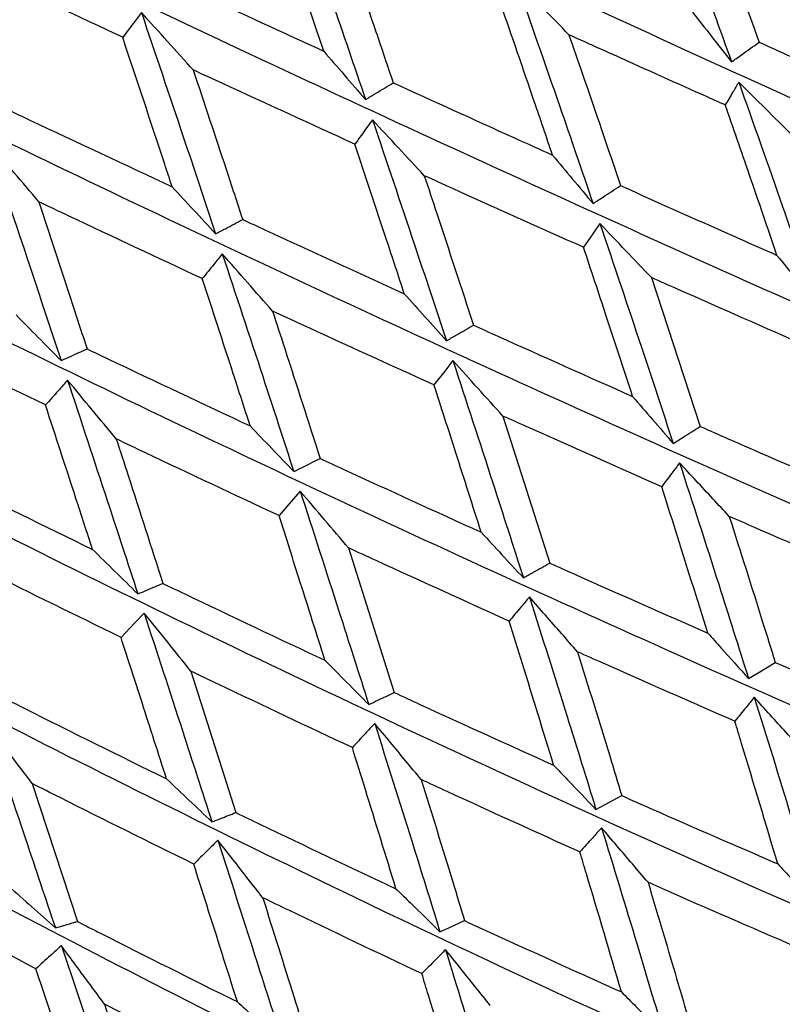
# Model space of a CAD drawing. Header units: millimetres. Extents: x 73 to 180, y 34 to 171.
# Tile 11 of 59: x 102.56 to 104.54, y 43.04 to 45.59. Entities that reach past the tile are written whole.
import ezdxf

# ---------------------------------------------------------------- set-up
doc = ezdxf.new("R2010")
doc.units = ezdxf.units.MM

msp = doc.modelspace()

# ---------------------------------------------------------------- linework, layer by layer
at = {"color": 7, "linetype": 'Continuous', "lineweight": 25}
for p, q in [((104.1968, 44.9263), (104.3237, 44.5402)), ((103.8116, 44.5672), (103.9332, 44.1858)), ((103.4113, 44.2253), (103.5294, 43.8503)), ((103.0022, 43.9058), (103.1189, 43.5389)), ((102.5908, 43.614), (102.708, 43.2565))]:
    msp.add_line(p, q, dxfattribs=at)
at = {"color": 7, "linetype": 'Continuous', "lineweight": 25, "flags": 128}
for points in [[(104.0633, 45.0662), (104.0451, 45.0399), (104.0207, 45.0047)], [(103.682, 44.7109), (103.661, 44.6839), (103.6329, 44.6478)], [(103.2858, 44.3725), (103.2623, 44.3453), (103.2309, 44.3089)], [(102.8809, 44.0563), (102.8553, 44.0294), (102.821, 43.9933)], [(104.4488, 43.8863), (104.4737, 43.9015), (104.518, 43.9284)], [(104.0531, 43.547), (104.0772, 43.5599), (104.1201, 43.5828)], [(103.6484, 43.2299), (103.6714, 43.2402), (103.7122, 43.2586)]]:
    msp.add_lwpolyline(points, dxfattribs=at)
at = {"color": 7, "linetype": 'Continuous', "lineweight": 25}
msp.add_arc((103.433, 44.9713), 10, 175.9975, 87.49983, dxfattribs=at)
for points, knots in [([(77.1888, 52.6809), (77.2172, 52.6593), (77.3474, 52.5606), (77.6305, 52.3378), (78.0862, 51.973), (78.7157, 51.4588), (79.5645, 50.7577), (80.598, 49.9024), (81.6823, 49.0173), (82.6804, 48.2256), (83.5306, 47.5774), (84.2636, 47.045), (84.9041, 46.6061), (85.4719, 46.2424), (85.9834, 45.9394), (86.4522, 45.6855), (86.89, 45.472), (87.3202, 45.2865), (87.7511, 45.1274), (88.1894, 44.9957), (88.6302, 44.8946), (89.086, 44.8239), (89.5724, 44.7859), (90.1078, 44.7874), (90.6801, 44.8373), (91.2779, 44.9381), (91.8773, 45.0836), (92.4781, 45.2699), (93.0756, 45.4916), (93.6707, 45.7454), (94.2639, 46.0289), (94.8553, 46.3402), (95.4441, 46.6773), (96.0284, 47.0377), (96.605, 47.418), (97.1665, 47.8121), (97.6981, 48.2069), (98.1541, 48.5632), (98.553, 48.8877), (98.9364, 49.2104), (99.4023, 49.6181), (99.82, 50.0023), (100.2188, 50.3843), (100.5567, 50.7183), (100.9502, 51.1235), (101.3523, 51.5562), (101.7595, 52.016), (102.163, 52.4959), (102.5569, 52.9915), (102.9363, 53.4992), (103.2971, 54.016), (103.6361, 54.5398), (103.9504, 55.069), (104.2374, 55.603), (104.4945, 56.1417), (104.7188, 56.6855), (104.9065, 57.2339), (105.0523, 57.7815), (105.1517, 58.3177), (105.2043, 58.8305), (105.2149, 59.3132), (105.1906, 59.768), (105.1367, 60.2041), (105.0559, 60.6329), (104.9484, 61.0646), (104.813, 61.5082), (104.6469, 61.9727), (104.4455, 62.4684), (104.2021, 63.0074), (103.9079, 63.6035), (103.5521, 64.2725), (103.1215, 65.0327), (102.6005, 65.9056), (101.9728, 66.914), (101.2287, 68.0733), (100.4666, 69.2392), (99.8046, 70.2525), (99.3264, 70.9938), (99.0034, 71.5069), (98.8204, 71.8026), (98.7472, 71.9263), (98.7395, 71.9394)], [0, 0, 0, 0, 0.002261, 0.010359, 0.021368, 0.036456, 0.056983, 0.083892, 0.111956, 0.135137, 0.154435, 0.170641, 0.184405, 0.196261, 0.206648, 0.215938, 0.224452, 0.232479, 0.241047, 0.249592, 0.258394, 0.267781, 0.278162, 0.289989, 0.303708, 0.317504, 0.331569, 0.345438, 0.359094, 0.372556, 0.385854, 0.399014, 0.412054, 0.424976, 0.437756, 0.450313, 0.462397, 0.473448, 0.481245, 0.48975, 0.500031, 0.514018, 0.519782, 0.529347, 0.53931, 0.550021, 0.56122, 0.572801, 0.584678, 0.596794, 0.609108, 0.621596, 0.634244, 0.647045, 0.659997, 0.673093, 0.68629, 0.699413, 0.712002, 0.723549, 0.733842, 0.743065, 0.751555, 0.759654, 0.76768, 0.775884, 0.784503, 0.79383, 0.804175, 0.815879, 0.829334, 0.844994, 0.863387, 0.885106, 0.910707, 0.940208, 0.963395, 0.979402, 0.990784, 0.999027, 1, 1, 1, 1]), ([(95.4603, 45.0925), (95.533, 45.0496), (95.681, 44.9624), (95.9333, 44.8845), (96.2107, 44.8421), (96.5202, 44.8404), (96.8629, 44.8811), (97.2353, 44.9657), (97.6294, 45.0921), (98.0383, 45.2565), (98.4576, 45.4554), (98.8847, 45.6859), (99.3171, 45.9458), (99.752, 46.2325), (100.1862, 46.5434), (100.6164, 46.876), (101.0393, 47.2272), (101.4512, 47.5942), (101.8488, 47.9737), (102.2286, 48.3626), (102.5874, 48.7576), (102.922, 49.1556), (103.2297, 49.5538), (103.5078, 49.9493), (103.7537, 50.3399), (103.9651, 50.7237), (104.1397, 51.0998), (104.2743, 51.4678), (104.3644, 51.8271), (104.4021, 52.1585), (104.3884, 52.4559), (104.3371, 52.7135), (104.2669, 52.8663), (104.2335, 52.9389)], [0, 0, 0, 0, 0.026066, 0.053016, 0.081704, 0.112723, 0.145972, 0.180509, 0.215164, 0.249439, 0.283305, 0.316836, 0.350112, 0.3832, 0.416156, 0.44902, 0.481829, 0.514611, 0.547394, 0.580196, 0.613046, 0.645974, 0.679019, 0.712227, 0.745659, 0.779391, 0.813522, 0.848156, 0.883341, 0.918735, 0.948129, 0.975338, 1, 1, 1, 1]), ([(96.8092, 44.9205), (96.8234, 44.9015), (96.8823, 44.8225), (97.0266, 44.7208), (97.2304, 44.6213), (97.463, 44.5639), (97.7245, 44.5442), (98.0193, 44.5653), (98.3453, 44.6289), (98.696, 44.734), (99.0643, 44.8773), (99.4452, 45.0554), (99.8357, 45.2655), (100.2325, 45.5052), (100.6324, 45.7716), (101.0318, 46.0622), (101.4267, 46.3737), (101.8134, 46.703), (102.1881, 47.0467), (102.5467, 47.4014), (102.8858, 47.7633), (103.2017, 48.1291), (103.4913, 48.4951), (103.7515, 48.8583), (103.9796, 49.2157), (104.1732, 49.5648), (104.3296, 49.9038), (104.446, 50.2318), (104.5185, 50.5477), (104.54, 50.8346), (104.5139, 51.0892), (104.4451, 51.3053), (104.3599, 51.47), (104.2839, 51.5468), (104.2584, 51.5725)], [0, 0, 0, 0, 0.008694, 0.036095, 0.063512, 0.092126, 0.122879, 0.155959, 0.190539, 0.225416, 0.259976, 0.294176, 0.328082, 0.36177, 0.395301, 0.428724, 0.462076, 0.495388, 0.528685, 0.56199, 0.595323, 0.62871, 0.662184, 0.695784, 0.729561, 0.763582, 0.797935, 0.832718, 0.867986, 0.903436, 0.932985, 0.960467, 0.986737, 1, 1, 1, 1]), ([(103.1968, 48.1285), (103.7222, 47.8649), (104.8143, 47.317), (106.2139, 46.5436), (107.2191, 45.9587), (107.6726, 45.6646), (107.7914, 45.5875)], [0, 0, 0, 0, 0.316022, 0.656879, 0.910052, 1, 1, 1, 1]), ([(102.8805, 47.7624), (103.4258, 47.4992), (104.5556, 46.9538), (106.0236, 46.2009), (107.2894, 45.5238), (107.9696, 45.1336), (108.2949, 44.9469)], [0, 0, 0, 0, 0.277901, 0.57579, 0.797049, 1, 1, 1, 1]), ([(102.5362, 47.3954), (103.0983, 47.1303), (104.2604, 46.5821), (105.7867, 45.8422), (107.1116, 45.1876), (107.8336, 44.8191), (108.1791, 44.6428)], [0, 0, 0, 0, 0.278718, 0.576271, 0.797279, 1, 1, 1, 1]), ([(102.1691, 47.0336), (102.7444, 46.7642), (103.9325, 46.208), (105.51, 45.4733), (106.889, 44.8335), (107.6508, 44.4823), (108.0153, 44.3143)], [0, 0, 0, 0, 0.279172, 0.576537, 0.797406, 1, 1, 1, 1]), ([(101.785, 46.6829), (102.3698, 46.407), (103.5772, 45.8373), (105.1979, 45.0999), (106.6254, 44.4671), (107.4241, 44.1284), (107.8062, 43.9664)], [0, 0, 0, 0, 0.27929, 0.576607, 0.797439, 1, 1, 1, 1]), ([(101.3901, 46.3488), (101.9805, 46.0641), (103.2001, 45.476), (104.8553, 44.728), (106.3247, 44.0943), (107.1569, 43.7632), (107.5551, 43.6048)], [0, 0, 0, 0, 0.279079, 0.576482, 0.79738, 1, 1, 1, 1]), ([(104.1924, 46.0673), (104.2327, 45.9585), (104.3045, 45.7645), (104.3742, 45.5704), (104.4049, 45.4853)], [0, 0, 0, 0, 0.56108, 1, 1, 1, 1]), ([(100.9907, 46.0364), (101.5827, 45.7409), (102.8072, 45.1296), (104.4876, 44.3633), (105.9917, 43.7209), (106.8536, 43.3923), (107.2659, 43.235)], [0, 0, 0, 0, 0.2785195, 0.5761539, 0.7972228, 1, 1, 1, 1]), ([(103.2552, 45.9689), (103.293, 45.8602), (103.3604, 45.6664), (103.4264, 45.473), (103.4554, 45.388)], [0, 0, 0, 0, 0.560461, 1, 1, 1, 1]), ([(104.3342, 45.93), (104.3464, 45.8967), (104.3943, 45.7657), (104.4412, 45.6345), (104.4762, 45.5367)], [0, 0, 0, 0, 0.253771, 1, 1, 1, 1]), ([(103.3467, 45.5135), (103.34, 45.5335), (103.2959, 45.6643), (103.2511, 45.7953), (103.2132, 45.9063)], [0, 0, 0, 0, 0.15262, 1, 1, 1, 1]), ([(103.3934, 45.8237), (103.4231, 45.737), (103.468, 45.6061), (103.5122, 45.4754), (103.5271, 45.4312)], [0, 0, 0, 0, 0.662032, 1, 1, 1, 1]), ([(100.5938, 45.75), (101.183, 45.4421), (102.4049, 44.8036), (104.1007, 44.0118), (105.6317, 43.3528), (106.5189, 43.0215), (106.9433, 42.863)], [0, 0, 0, 0, 0.277568, 0.575595, 0.796955, 1, 1, 1, 1]), ([(102.8253, 45.5495), (102.7101, 45.6032), (102.5685, 45.6693), (102.4266, 45.7362), (102.4002, 45.7487)], [0, 0, 0, 0, 0.813379, 1, 1, 1, 1]), ([(102.9272, 45.7064), (103.0334, 45.6574), (103.1734, 45.5928), (103.313, 45.5289), (103.3467, 45.5135)], [0, 0, 0, 0, 0.758576, 1, 1, 1, 1]), ([(103.983, 45.5559), (103.9601, 45.5793), (103.9139, 45.6264), (103.8679, 45.6734), (103.8448, 45.6971)], [0, 0, 0, 0, 0.496935, 1, 1, 1, 1]), ([(103.8448, 45.6971), (103.8828, 45.5888), (103.9506, 45.3957), (104.0166, 45.2028), (104.0456, 45.1182)], [0, 0, 0, 0, 0.56108, 1, 1, 1, 1]), ([(103.9403, 45.244), (103.9246, 45.2902), (103.8803, 45.4208), (103.8352, 45.5515), (103.8061, 45.6359)], [0, 0, 0, 0, 0.353989, 1, 1, 1, 1]), ([(102.8739, 45.6136), (102.867, 45.6045), (102.8508, 45.5831), (102.8346, 45.5617), (102.8253, 45.5495)], [0, 0, 0, 0, 0.426219, 1, 1, 1, 1]), ([(103.0082, 45.4647), (102.9861, 45.4892), (102.9413, 45.5389), (102.8965, 45.5885), (102.8739, 45.6136)], [0, 0, 0, 0, 0.49489, 1, 1, 1, 1]), ([(102.8739, 45.6136), (102.9102, 45.5061), (102.975, 45.3145), (103.0386, 45.1236), (103.0665, 45.0397)], [0, 0, 0, 0, 0.560459, 1, 1, 1, 1]), ([(104.3033, 45.6148), (104.3197, 45.5938), (104.3534, 45.5507), (104.3874, 45.5074), (104.4049, 45.4853)], [0, 0, 0, 0, 0.4872604, 1, 1, 1, 1]), ([(104.3882, 45.3739), (104.3084, 45.4096), (104.1736, 45.47), (104.0382, 45.531), (103.983, 45.5559)], [0, 0, 0, 0, 0.592517, 1, 1, 1, 1]), ([(103.983, 45.5559), (103.9945, 45.5228), (104.0396, 45.3923), (104.0839, 45.2619), (104.1169, 45.1646)], [0, 0, 0, 0, 0.253772, 1, 1, 1, 1]), ([(102.9538, 45.1616), (102.9473, 45.1813), (102.9048, 45.3104), (102.8618, 45.4398), (102.8253, 45.5495)], [0, 0, 0, 0, 0.152619, 1, 1, 1, 1]), ([(104.4049, 45.4853), (104.4135, 45.4915), (104.4372, 45.5086), (104.461, 45.5257), (104.4762, 45.5367)], [0, 0, 0, 0, 0.361718, 1, 1, 1, 1]), ([(104.4762, 45.5367), (104.531, 45.5119), (104.6636, 45.452), (104.7954, 45.3928), (104.8727, 45.3581)], [0, 0, 0, 0, 0.413993, 1, 1, 1, 1]), ([(103.3467, 45.5135), (103.3645, 45.4929), (103.4006, 45.4512), (103.437, 45.4092), (103.4554, 45.388)], [0, 0, 0, 0, 0.493266, 1, 1, 1, 1]), ([(100.2062, 45.4935), (100.7883, 45.1719), (101.9998, 44.5027), (103.7005, 43.6788), (105.2504, 42.9958), (106.158, 42.6568), (106.5922, 42.4947)], [0, 0, 0, 0, 0.276142, 0.574757, 0.796555, 1, 1, 1, 1]), ([(103.4276, 45.2722), (103.3136, 45.3243), (103.1739, 45.3881), (103.0339, 45.4528), (103.0082, 45.4647)], [0, 0, 0, 0, 0.816356, 1, 1, 1, 1]), ([(103.0082, 45.4647), (103.0367, 45.379), (103.0798, 45.2495), (103.1222, 45.1205), (103.1366, 45.0768)], [0, 0, 0, 0, 0.662031, 1, 1, 1, 1]), ([(103.4554, 45.388), (103.464, 45.3931), (103.4879, 45.4075), (103.5118, 45.422), (103.5271, 45.4312)], [0, 0, 0, 0, 0.360185, 1, 1, 1, 1]), ([(103.5271, 45.4312), (103.632, 45.3835), (103.7699, 45.3208), (103.9074, 45.2588), (103.9403, 45.244)], [0, 0, 0, 0, 0.760576, 1, 1, 1, 1]), ([(104.4235, 45.433), (104.4185, 45.4246), (104.4067, 45.4049), (104.395, 45.3852), (104.3882, 45.3739)], [0, 0, 0, 0, 0.427772, 1, 1, 1, 1]), ([(104.5607, 45.2969), (104.538, 45.3193), (104.4922, 45.3647), (104.4466, 45.4101), (104.4235, 45.433)], [0, 0, 0, 0, 0.495564, 1, 1, 1, 1]), ([(104.4235, 45.433), (104.4617, 45.3254), (104.5296, 45.1338), (104.5953, 44.9422), (104.6241, 44.8582)], [0, 0, 0, 0, 0.561711, 1, 1, 1, 1]), ([(104.5226, 44.9838), (104.4987, 45.0539), (104.4544, 45.184), (104.4091, 45.314), (104.3882, 45.3739)], [0, 0, 0, 0, 0.539521, 1, 1, 1, 1]), ([(102.5293, 45.3607), (102.5476, 45.3521), (102.6893, 45.2852), (102.8307, 45.2192), (102.9538, 45.1616)], [0, 0, 0, 0, 0.129143, 1, 1, 1, 1]), ([(103.4733, 45.3353), (103.4668, 45.3264), (103.4516, 45.3053), (103.4364, 45.2842), (103.4276, 45.2722)], [0, 0, 0, 0, 0.4262, 1, 1, 1, 1]), ([(103.6077, 45.1904), (103.5854, 45.2144), (103.5406, 45.2627), (103.4958, 45.311), (103.4733, 45.3353)], [0, 0, 0, 0, 0.496936, 1, 1, 1, 1]), ([(103.4733, 45.3353), (103.5096, 45.228), (103.5742, 45.0367), (103.6374, 44.8459), (103.6651, 44.7622)], [0, 0, 0, 0, 0.561081, 1, 1, 1, 1]), ([(99.8351, 45.2696), (100.4054, 44.9339), (101.5987, 44.2314), (103.2936, 43.3697), (104.8538, 42.6555), (105.7767, 42.3039), (106.2182, 42.1357)], [0, 0, 0, 0, 0.2741069, 0.5735615, 0.7959826, 1, 1, 1, 1]), ([(102.6079, 45.1227), (102.5865, 45.1479), (102.5431, 45.1988), (102.4996, 45.2496), (102.4777, 45.2752)], [0, 0, 0, 0, 0.49489, 1, 1, 1, 1]), ([(102.4777, 45.2752), (102.513, 45.1695), (102.5761, 44.9809), (102.6382, 44.7933), (102.6656, 44.7109)], [0, 0, 0, 0, 0.56046, 1, 1, 1, 1]), ([(103.5559, 44.8843), (103.5409, 44.93), (103.4985, 45.0592), (103.4554, 45.1886), (103.4276, 45.2722)], [0, 0, 0, 0, 0.35399, 1, 1, 1, 1]), ([(103.9403, 45.244), (103.9576, 45.2232), (103.9926, 45.1814), (104.0278, 45.1394), (104.0456, 45.1182)], [0, 0, 0, 0, 0.49505, 1, 1, 1, 1]), ([(104.0207, 45.0047), (103.9079, 45.0552), (103.7704, 45.1168), (103.6325, 45.1792), (103.6077, 45.1904)], [0, 0, 0, 0, 0.820618, 1, 1, 1, 1]), ([(103.6077, 45.1904), (103.6186, 45.1576), (103.6616, 45.0283), (103.7038, 44.8992), (103.7353, 44.8029)], [0, 0, 0, 0, 0.253773, 1, 1, 1, 1]), ([(102.9538, 45.1616), (102.9723, 45.1417), (103.0098, 45.1011), (103.0475, 45.0604), (103.0665, 45.0397)], [0, 0, 0, 0, 0.493267, 1, 1, 1, 1]), ([(104.0456, 45.1182), (104.0542, 45.1238), (104.078, 45.1392), (104.1017, 45.1547), (104.1169, 45.1646)], [0, 0, 0, 0, 0.361704, 1, 1, 1, 1]), ([(104.1169, 45.1646), (104.2201, 45.1184), (104.3555, 45.0578), (104.4905, 44.998), (104.5226, 44.9838)], [0, 0, 0, 0, 0.761846, 1, 1, 1, 1]), ([(103.0319, 44.9236), (102.9166, 44.9775), (102.7753, 45.0435), (102.6339, 45.1104), (102.6079, 45.1227)], [0, 0, 0, 0, 0.816304, 1, 1, 1, 1]), ([(102.6079, 45.1227), (102.6356, 45.0384), (102.6775, 44.9111), (102.7189, 44.7842), (102.7329, 44.7413)], [0, 0, 0, 0, 0.662032, 1, 1, 1, 1]), ([(99.4856, 45.0816), (100.0399, 44.7315), (101.2076, 43.9939), (102.8861, 43.0893), (104.4481, 42.3373), (105.381, 41.9683), (105.8273, 41.7918)], [0, 0, 0, 0, 0.271525, 0.572045, 0.795257, 1, 1, 1, 1]), ([(103.0665, 45.0397), (103.075, 45.0441), (103.0983, 45.0565), (103.1216, 45.0689), (103.1366, 45.0768)], [0, 0, 0, 0, 0.36018, 1, 1, 1, 1]), ([(103.1366, 45.0768), (103.1557, 45.068), (103.2956, 45.0033), (103.4353, 44.9394), (103.5559, 44.8843)], [0, 0, 0, 0, 0.1368021, 1, 1, 1, 1]), ([(104.1968, 44.9263), (104.1747, 44.9494), (104.1301, 44.9961), (104.0857, 45.0427), (104.0633, 45.0662)], [0, 0, 0, 0, 0.495658, 1, 1, 1, 1]), ([(104.0633, 45.0662), (104.0994, 44.9594), (104.1637, 44.7691), (104.2262, 44.5792), (104.2535, 44.496)], [0, 0, 0, 0, 0.561712, 1, 1, 1, 1]), ([(104.1482, 44.6178), (104.1255, 44.6873), (104.0834, 44.8162), (104.0405, 44.9453), (104.0207, 45.0047)], [0, 0, 0, 0, 0.53952, 1, 1, 1, 1]), ([(103.0838, 44.9878), (103.0764, 44.9787), (103.0591, 44.9573), (103.0418, 44.9359), (103.0319, 44.9236)], [0, 0, 0, 0, 0.426214, 1, 1, 1, 1]), ([(103.2142, 44.8392), (103.1926, 44.8638), (103.1491, 44.9134), (103.1056, 44.9629), (103.0838, 44.9878)], [0, 0, 0, 0, 0.496929, 1, 1, 1, 1]), ([(103.0838, 44.9878), (103.1188, 44.8819), (103.1813, 44.6933), (103.2425, 44.5054), (103.2694, 44.423)], [0, 0, 0, 0, 0.5610816, 1, 1, 1, 1]), ([(104.5226, 44.9838), (104.5392, 44.9632), (104.5729, 44.9214), (104.6069, 44.8795), (104.6241, 44.8582)], [0, 0, 0, 0, 0.493441, 1, 1, 1, 1]), ([(99.166, 44.9296), (99.6994, 44.566), (100.8337, 43.7929), (102.4847, 42.8421), (104.0398, 42.0462), (104.9771, 41.6554), (105.4255, 41.4684)], [0, 0, 0, 0, 0.268035, 0.569994, 0.794276, 1, 1, 1, 1]), ([(103.1561, 44.5416), (103.1415, 44.5866), (103.1004, 44.7137), (103.0588, 44.8412), (103.0319, 44.9236)], [0, 0, 0, 0, 0.353989, 1, 1, 1, 1]), ([(104.6019, 44.7477), (104.4903, 44.7967), (104.3554, 44.8559), (104.2201, 44.916), (104.1968, 44.9263)], [0, 0, 0, 0, 0.827786, 1, 1, 1, 1]), ([(103.5559, 44.8843), (103.5738, 44.8642), (103.6102, 44.8236), (103.6467, 44.7828), (103.6651, 44.7622)], [0, 0, 0, 0, 0.495045, 1, 1, 1, 1]), ([(103.6329, 44.6478), (103.5184, 44.6998), (103.3789, 44.7632), (103.2393, 44.8276), (103.2142, 44.8392)], [0, 0, 0, 0, 0.820535, 1, 1, 1, 1]), ([(103.2142, 44.8392), (103.2247, 44.8068), (103.2661, 44.6793), (103.307, 44.5521), (103.3374, 44.4572)], [0, 0, 0, 0, 0.253771, 1, 1, 1, 1]), ([(102.5486, 44.8294), (102.5678, 44.81), (102.6067, 44.7707), (102.6458, 44.731), (102.6656, 44.7109)], [0, 0, 0, 0, 0.493262, 1, 1, 1, 1]), ([(102.6251, 44.5958), (102.5091, 44.6519), (102.3669, 44.7207), (102.2248, 44.7905), (102.1988, 44.8034)], [0, 0, 0, 0, 0.816685, 1, 1, 1, 1]), ([(103.6651, 44.7622), (103.6736, 44.7671), (103.697, 44.7806), (103.7204, 44.7942), (103.7353, 44.8029)], [0, 0, 0, 0, 0.361707, 1, 1, 1, 1]), ([(103.7353, 44.8029), (103.7563, 44.7934), (103.8941, 44.7311), (104.0316, 44.6698), (104.1482, 44.6178)], [0, 0, 0, 0, 0.152585, 1, 1, 1, 1]), ([(98.9332, 44.7772), (99.4241, 44.4146), (100.5008, 43.6196), (102.0957, 42.6321), (103.6352, 41.7869), (104.5714, 41.37), (105.0193, 41.1706)], [0, 0, 0, 0, 0.256953, 0.563484, 0.791161, 1, 1, 1, 1]), ([(102.6656, 44.7109), (102.6736, 44.7145), (102.6961, 44.7246), (102.7185, 44.7348), (102.7329, 44.7413)], [0, 0, 0, 0, 0.36019, 1, 1, 1, 1]), ([(102.7329, 44.7413), (102.7509, 44.7327), (102.892, 44.6655), (103.0331, 44.5993), (103.1561, 44.5416)], [0, 0, 0, 0, 0.128117, 1, 1, 1, 1]), ([(103.8116, 44.5672), (103.7902, 44.591), (103.747, 44.6389), (103.7038, 44.6867), (103.682, 44.7109)], [0, 0, 0, 0, 0.495568, 1, 1, 1, 1]), ([(103.682, 44.7109), (103.7167, 44.6052), (103.7783, 44.4172), (103.8383, 44.2298), (103.8647, 44.1477)], [0, 0, 0, 0, 0.5617109, 1, 1, 1, 1]), ([(102.6824, 44.6599), (102.6743, 44.6508), (102.6552, 44.6294), (102.6361, 44.608), (102.6251, 44.5958)], [0, 0, 0, 0, 0.426214, 1, 1, 1, 1]), ([(102.8087, 44.5079), (102.7878, 44.5331), (102.7457, 44.5838), (102.7036, 44.6345), (102.6824, 44.6599)], [0, 0, 0, 0, 0.496931, 1, 1, 1, 1]), ([(102.6824, 44.6599), (102.7168, 44.556), (102.7779, 44.3708), (102.8382, 44.1867), (102.8647, 44.1059)], [0, 0, 0, 0, 0.561081, 1, 1, 1, 1]), ([(103.7553, 44.2659), (103.7335, 44.3345), (103.693, 44.4617), (103.6519, 44.5891), (103.6329, 44.6478)], [0, 0, 0, 0, 0.53952, 1, 1, 1, 1]), ([(104.1482, 44.6178), (104.1654, 44.5978), (104.2004, 44.5573), (104.2357, 44.5166), (104.2535, 44.496)], [0, 0, 0, 0, 0.4934457, 1, 1, 1, 1]), ([(102.7472, 44.2212), (102.7328, 44.2653), (102.6924, 44.3898), (102.6515, 44.5149), (102.6251, 44.5958)], [0, 0, 0, 0, 0.353989, 1, 1, 1, 1]), ([(104.2235, 44.3839), (104.11, 44.4342), (103.9728, 44.4949), (103.8353, 44.5566), (103.8116, 44.5672)], [0, 0, 0, 0, 0.827681, 1, 1, 1, 1]), ([(103.1561, 44.5416), (103.1747, 44.5221), (103.2124, 44.4827), (103.2503, 44.443), (103.2694, 44.423)], [0, 0, 0, 0, 0.4950459, 1, 1, 1, 1]), ([(104.2535, 44.496), (104.262, 44.5013), (104.2854, 44.516), (104.3088, 44.5308), (104.3237, 44.5402)], [0, 0, 0, 0, 0.362578, 1, 1, 1, 1]), ([(104.3237, 44.5402), (104.3479, 44.5295), (104.4826, 44.4702), (104.6171, 44.412), (104.7274, 44.3641)], [0, 0, 0, 0, 0.179488, 1, 1, 1, 1]), ([(103.2309, 44.3089), (103.1154, 44.363), (102.9747, 44.4288), (102.834, 44.4958), (102.8087, 44.5079)], [0, 0, 0, 0, 0.820425, 1, 1, 1, 1]), ([(102.8087, 44.5079), (102.819, 44.4761), (102.8595, 44.3509), (102.8996, 44.2262), (102.9295, 44.1331)], [0, 0, 0, 0, 0.253771, 1, 1, 1, 1]), ([(103.2694, 44.423), (103.2776, 44.4271), (103.3003, 44.4385), (103.323, 44.4499), (103.3374, 44.4572)], [0, 0, 0, 0, 0.3617106, 1, 1, 1, 1]), ([(103.3374, 44.4572), (103.3575, 44.448), (103.4968, 44.3835), (103.6361, 44.3201), (103.7553, 44.2659)], [0, 0, 0, 0, 0.143878, 1, 1, 1, 1]), ([(102.3223, 44.4299), (102.3392, 44.4215), (102.4807, 44.3512), (102.6224, 44.2821), (102.7472, 44.2212)], [0, 0, 0, 0, 0.119422, 1, 1, 1, 1]), ([(104.27, 44.4456), (104.2633, 44.4368), (104.2478, 44.4163), (104.2324, 44.3957), (104.2235, 44.3839)], [0, 0, 0, 0, 0.428246, 1, 1, 1, 1]), ([(104.3988, 44.3069), (104.3846, 44.3222), (104.3416, 44.3685), (104.2987, 44.4147), (104.27, 44.4456)], [0, 0, 0, 0, 0.329819, 1, 1, 1, 1]), ([(104.27, 44.4456), (104.304, 44.3407), (104.3645, 44.154), (104.4231, 43.9678), (104.4488, 43.8863)], [0, 0, 0, 0, 0.5623, 1, 1, 1, 1]), ([(104.343, 44.0045), (104.3152, 44.0935), (104.2758, 44.2199), (104.2355, 44.3464), (104.2235, 44.3839)], [0, 0, 0, 0, 0.703975, 1, 1, 1, 1]), ([(103.4113, 44.2253), (103.3906, 44.2496), (103.3488, 44.2987), (103.3069, 44.3477), (103.2858, 44.3725)], [0, 0, 0, 0, 0.495568, 1, 1, 1, 1]), ([(103.2858, 44.3725), (103.3195, 44.2685), (103.3794, 44.0835), (103.438, 43.8995), (103.4637, 43.8188)], [0, 0, 0, 0, 0.561711, 1, 1, 1, 1]), ([(103.3501, 43.9337), (103.3288, 44.001), (103.2894, 44.1259), (103.2493, 44.2512), (103.2309, 44.3089)], [0, 0, 0, 0, 0.539521, 1, 1, 1, 1]), ([(104.8011, 44.1326), (104.689, 44.1809), (104.555, 44.2386), (104.4207, 44.2974), (104.3988, 44.3069)], [0, 0, 0, 0, 0.836795, 1, 1, 1, 1]), ([(104.3988, 44.3069), (104.4278, 44.2156), (104.4679, 44.0893), (104.5072, 43.9633), (104.518, 43.9284)], [0, 0, 0, 0, 0.723515, 1, 1, 1, 1]), ([(103.7553, 44.2659), (103.7732, 44.2465), (103.8096, 44.2072), (103.8461, 44.1677), (103.8647, 44.1477)], [0, 0, 0, 0, 0.4934438, 1, 1, 1, 1]), ([(103.8278, 44.0353), (103.713, 44.0874), (103.5742, 44.1502), (103.4353, 44.2142), (103.4113, 44.2253)], [0, 0, 0, 0, 0.82753, 1, 1, 1, 1]), ([(102.821, 43.9933), (102.7051, 44.0499), (102.5639, 44.1188), (102.4229, 44.189), (102.3976, 44.2016)], [0, 0, 0, 0, 0.820758, 1, 1, 1, 1]), ([(102.7472, 44.2212), (102.7665, 44.2022), (102.8057, 44.1639), (102.8449, 44.1254), (102.8647, 44.1059)], [0, 0, 0, 0, 0.495046, 1, 1, 1, 1]), ([(103.8647, 44.1477), (103.8729, 44.1523), (103.8958, 44.165), (103.9186, 44.1777), (103.9332, 44.1858)], [0, 0, 0, 0, 0.362565, 1, 1, 1, 1]), ([(103.9332, 44.1858), (103.9565, 44.1754), (104.0932, 44.1142), (104.2297, 44.0542), (104.343, 44.0045)], [0, 0, 0, 0, 0.170736, 1, 1, 1, 1]), ([(102.8647, 44.1059), (102.8725, 44.1091), (102.8941, 44.1182), (102.9157, 44.1273), (102.9295, 44.1331)], [0, 0, 0, 0, 0.361711, 1, 1, 1, 1]), ([(102.9295, 44.1331), (102.9484, 44.124), (103.0886, 44.0568), (103.2288, 43.9908), (103.3501, 43.9337)], [0, 0, 0, 0, 0.135153, 1, 1, 1, 1]), ([(103.8805, 44.098), (103.873, 44.0891), (103.8554, 44.0682), (103.8379, 44.0473), (103.8278, 44.0353)], [0, 0, 0, 0, 0.428262, 1, 1, 1, 1]), ([(104.0053, 43.9557), (103.9916, 43.9714), (103.95, 44.0189), (103.9084, 44.0663), (103.8805, 44.098)], [0, 0, 0, 0, 0.3296326, 1, 1, 1, 1]), ([(103.8805, 44.098), (103.9133, 43.9945), (103.9716, 43.8105), (104.0283, 43.6273), (104.0531, 43.547)], [0, 0, 0, 0, 0.562302, 1, 1, 1, 1]), ([(103.0022, 43.9058), (102.9822, 43.9307), (102.9418, 43.981), (102.9013, 44.0311), (102.8809, 44.0563)], [0, 0, 0, 0, 0.495567, 1, 1, 1, 1]), ([(102.8809, 44.0563), (102.9141, 43.9546), (102.9732, 43.7734), (103.0314, 43.5935), (103.0569, 43.5146)], [0, 0, 0, 0, 0.561712, 1, 1, 1, 1]), ([(103.9432, 43.6617), (103.9164, 43.7493), (103.8783, 43.8737), (103.8394, 43.9984), (103.8278, 44.0353)], [0, 0, 0, 0, 0.703974, 1, 1, 1, 1]), ([(102.9391, 43.6263), (102.918, 43.6922), (102.8788, 43.8142), (102.8392, 43.9369), (102.821, 43.9933)], [0, 0, 0, 0, 0.539521, 1, 1, 1, 1]), ([(104.343, 44.0045), (104.3546, 43.9915), (104.3897, 43.9523), (104.4251, 43.9128), (104.4488, 43.8863)], [0, 0, 0, 0, 0.329412, 1, 1, 1, 1]), ([(104.4133, 43.7758), (104.2996, 43.8256), (104.1636, 43.8851), (104.0275, 43.9458), (104.0053, 43.9557)], [0, 0, 0, 0, 0.83661, 1, 1, 1, 1]), ([(104.0053, 43.9557), (104.0332, 43.8657), (104.0718, 43.7412), (104.1097, 43.6171), (104.1201, 43.5828)], [0, 0, 0, 0, 0.723515, 1, 1, 1, 1]), ([(103.3501, 43.9337), (103.3688, 43.9149), (103.4066, 43.8767), (103.4445, 43.8383), (103.4637, 43.8188)], [0, 0, 0, 0, 0.493446, 1, 1, 1, 1]), ([(104.518, 43.9284), (104.5452, 43.9167), (104.6785, 43.8591), (104.8115, 43.8027), (104.9173, 43.7579)], [0, 0, 0, 0, 0.204387, 1, 1, 1, 1]), ([(103.4211, 43.7074), (103.3055, 43.7617), (103.1659, 43.8274), (103.0263, 43.8943), (103.0022, 43.9058)], [0, 0, 0, 0, 0.827352, 1, 1, 1, 1]), ([(103.4637, 43.8188), (103.4716, 43.8226), (103.4936, 43.8331), (103.5155, 43.8436), (103.5294, 43.8503)], [0, 0, 0, 0, 0.362574, 1, 1, 1, 1]), ([(103.5294, 43.8503), (103.5518, 43.84), (103.6896, 43.7763), (103.8276, 43.714), (103.9432, 43.6617)], [0, 0, 0, 0, 0.16197, 1, 1, 1, 1]), ([(102.518, 43.8357), (102.5357, 43.8267), (102.6759, 43.7561), (102.8164, 43.6868), (102.9391, 43.6263)], [0, 0, 0, 0, 0.126418, 1, 1, 1, 1]), ([(104.4638, 43.8379), (104.4567, 43.8291), (104.4398, 43.8084), (104.423, 43.7877), (104.4133, 43.7758)], [0, 0, 0, 0, 0.425236, 1, 1, 1, 1]), ([(104.5883, 43.7), (104.5743, 43.7155), (104.5328, 43.7615), (104.4913, 43.8075), (104.4638, 43.8379)], [0, 0, 0, 0, 0.337005, 1, 1, 1, 1]), ([(104.4638, 43.8379), (104.4957, 43.7352), (104.5523, 43.5528), (104.6068, 43.3708), (104.6307, 43.2913)], [0, 0, 0, 0, 0.562871, 1, 1, 1, 1]), ([(99.8367, 43.797), (99.9196, 43.7317), (100.5742, 43.2155), (101.7277, 42.466), (103.2402, 41.5626), (104.1701, 41.1165), (104.615, 40.9031)], [0, 0, 0, 0, 0.056408, 0.445671, 0.734797, 1, 1, 1, 1]), ([(102.5908, 43.614), (102.5714, 43.6394), (102.5325, 43.6907), (102.4934, 43.7418), (102.4736, 43.7675)], [0, 0, 0, 0, 0.4955661, 1, 1, 1, 1]), ([(102.4736, 43.7675), (102.5069, 43.6683), (102.5662, 43.4917), (102.6249, 43.3166), (102.6507, 43.2399)], [0, 0, 0, 0, 0.561711, 1, 1, 1, 1]), ([(103.4791, 43.7701), (103.4708, 43.7611), (103.4515, 43.7403), (103.4321, 43.7193), (103.4211, 43.7074)], [0, 0, 0, 0, 0.428256, 1, 1, 1, 1]), ([(103.5998, 43.6243), (103.5865, 43.6404), (103.5463, 43.689), (103.5061, 43.7376), (103.4791, 43.7701)], [0, 0, 0, 0, 0.329633, 1, 1, 1, 1]), ([(103.4791, 43.7701), (103.5112, 43.6685), (103.5683, 43.488), (103.624, 43.3085), (103.6484, 43.2299)], [0, 0, 0, 0, 0.562302, 1, 1, 1, 1]), ([(104.5245, 43.406), (104.4935, 43.51), (104.4568, 43.6331), (104.4192, 43.7565), (104.4133, 43.7758)], [0, 0, 0, 0, 0.844321, 1, 1, 1, 1]), ([(103.5343, 43.3413), (103.5079, 43.4271), (103.4705, 43.5489), (103.4324, 43.6712), (103.4211, 43.7074)], [0, 0, 0, 0, 0.703974, 1, 1, 1, 1]), ([(103.9432, 43.6617), (103.9552, 43.6492), (103.9918, 43.6111), (104.0285, 43.5727), (104.0531, 43.547)], [0, 0, 0, 0, 0.329416, 1, 1, 1, 1]), ([(103.0097, 43.4053), (102.894, 43.4624), (102.7542, 43.5315), (102.6148, 43.6018), (102.5908, 43.614)], [0, 0, 0, 0, 0.82762, 1, 1, 1, 1]), ([(102.9391, 43.6263), (102.9585, 43.608), (102.9977, 43.571), (103.037, 43.5336), (103.0569, 43.5146)], [0, 0, 0, 0, 0.493446, 1, 1, 1, 1]), ([(104.0113, 43.4368), (103.8966, 43.4887), (103.7593, 43.5507), (103.6222, 43.614), (103.5998, 43.6243)], [0, 0, 0, 0, 0.836374, 1, 1, 1, 1]), ([(103.5998, 43.6243), (103.6271, 43.536), (103.6648, 43.4139), (103.702, 43.2922), (103.7122, 43.2586)], [0, 0, 0, 0, 0.723513, 1, 1, 1, 1]), ([(104.1201, 43.5828), (104.1465, 43.5711), (104.2813, 43.5114), (104.416, 43.453), (104.5245, 43.406)], [0, 0, 0, 0, 0.195575, 1, 1, 1, 1]), ([(103.0569, 43.5146), (103.0644, 43.5176), (103.0851, 43.5256), (103.1057, 43.5337), (103.1189, 43.5389)], [0, 0, 0, 0, 0.36257, 1, 1, 1, 1]), ([(103.1189, 43.5389), (103.1401, 43.5286), (103.2784, 43.4619), (103.417, 43.3966), (103.5343, 43.3413)], [0, 0, 0, 0, 0.153186, 1, 1, 1, 1]), ([(104.0677, 43.4995), (104.0597, 43.4906), (104.0409, 43.4697), (104.0221, 43.4488), (104.0113, 43.4368)], [0, 0, 0, 0, 0.425235, 1, 1, 1, 1]), ([(104.1881, 43.358), (104.1746, 43.3739), (104.1344, 43.4211), (104.0943, 43.4682), (104.0677, 43.4995)], [0, 0, 0, 0, 0.336826, 1, 1, 1, 1]), ([(104.0677, 43.4995), (104.0986, 43.3985), (104.1534, 43.2191), (104.2065, 43.0405), (104.2297, 42.9625)], [0, 0, 0, 0, 0.56287, 1, 1, 1, 1]), ([(103.0722, 43.467), (103.0633, 43.4582), (103.0424, 43.4376), (103.0216, 43.4171), (103.0097, 43.4053)], [0, 0, 0, 0, 0.428258, 1, 1, 1, 1]), ([(103.1887, 43.3181), (103.1759, 43.3345), (103.1371, 43.3842), (103.0983, 43.4338), (103.0722, 43.467)], [0, 0, 0, 0, 0.3296287, 1, 1, 1, 1]), ([(103.0722, 43.467), (103.1042, 43.3678), (103.1609, 43.1914), (103.2167, 43.0164), (103.2411, 42.9398)], [0, 0, 0, 0, 0.562303, 1, 1, 1, 1]), ([(104.1193, 43.0737), (104.0892, 43.1758), (104.0535, 43.2967), (104.017, 43.4179), (104.0113, 43.4368)], [0, 0, 0, 0, 0.844319, 1, 1, 1, 1]), ([(104.5245, 43.406), (104.5364, 43.393), (104.5718, 43.3549), (104.6072, 43.3166), (104.6307, 43.2913)], [0, 0, 0, 0, 0.3396581, 1, 1, 1, 1]), ([(103.1228, 43.0482), (103.0964, 43.1318), (103.0589, 43.2506), (103.0209, 43.37), (103.0097, 43.4053)], [0, 0, 0, 0, 0.703973, 1, 1, 1, 1]), ([(104.59, 43.1827), (104.4766, 43.2317), (104.3426, 43.2896), (104.2087, 43.3489), (104.1881, 43.358)], [0, 0, 0, 0, 0.846084, 1, 1, 1, 1]), ([(104.1881, 43.358), (104.2018, 43.3123), (104.238, 43.1913), (104.2734, 43.0707), (104.2954, 42.9956)], [0, 0, 0, 0, 0.377592, 1, 1, 1, 1]), ([(102.6002, 43.1339), (102.4846, 43.1944), (102.3455, 43.2673), (102.2069, 43.3416), (102.1834, 43.3543)], [0, 0, 0, 0, 0.83024, 1, 1, 1, 1]), ([(102.5287, 43.3487), (102.5488, 43.3309), (102.5894, 43.2948), (102.6301, 43.2583), (102.6507, 43.2399)], [0, 0, 0, 0, 0.4934474, 1, 1, 1, 1]), ([(103.5343, 43.3413), (103.5468, 43.3291), (103.5848, 43.2922), (103.6229, 43.2549), (103.6484, 43.2299)], [0, 0, 0, 0, 0.3294122, 1, 1, 1, 1]), ([(103.6015, 43.1212), (103.4863, 43.1756), (103.3486, 43.2407), (103.2112, 43.3072), (103.1887, 43.3181)], [0, 0, 0, 0, 0.836111, 1, 1, 1, 1]), ([(103.1887, 43.3181), (103.2158, 43.2318), (103.2534, 43.1125), (103.2904, 42.9939), (103.3007, 42.9611)], [0, 0, 0, 0, 0.723516, 1, 1, 1, 1]), ([(102.6507, 43.2399), (102.6576, 43.2419), (102.6767, 43.2474), (102.6958, 43.253), (102.708, 43.2565)], [0, 0, 0, 0, 0.362576, 1, 1, 1, 1]), ([(102.708, 43.2565), (102.7279, 43.2463), (102.8659, 43.176), (103.0043, 43.1071), (103.1228, 43.0482)], [0, 0, 0, 0, 0.14439, 1, 1, 1, 1]), ([(103.7122, 43.2586), (103.7375, 43.2469), (103.8731, 43.1845), (104.0089, 43.1234), (104.1193, 43.0737)], [0, 0, 0, 0, 0.186748, 1, 1, 1, 1]), ([(102.6662, 43.1935), (102.6568, 43.185), (102.6347, 43.1651), (102.6127, 43.1452), (102.6002, 43.1339)], [0, 0, 0, 0, 0.428253, 1, 1, 1, 1]), ([(102.7784, 43.0417), (102.7661, 43.0584), (102.7288, 43.1092), (102.6913, 43.1597), (102.6662, 43.1935)], [0, 0, 0, 0, 0.329634, 1, 1, 1, 1]), ([(102.6662, 43.1935), (102.6985, 43.0971), (102.756, 42.9256), (102.8128, 42.7558), (102.8377, 42.6814)], [0, 0, 0, 0, 0.562301, 1, 1, 1, 1]), ([(103.6628, 43.1833), (103.6541, 43.1745), (103.6336, 43.1538), (103.6132, 43.1331), (103.6015, 43.1212)], [0, 0, 0, 0, 0.42524, 1, 1, 1, 1]), ([(103.779, 43.0385), (103.766, 43.0548), (103.7273, 43.1032), (103.6885, 43.1514), (103.6628, 43.1833)], [0, 0, 0, 0, 0.336822, 1, 1, 1, 1]), ([(103.6628, 43.1833), (103.6932, 43.0845), (103.7473, 42.909), (103.8, 42.7345), (103.823, 42.6583)], [0, 0, 0, 0, 0.5628705, 1, 1, 1, 1]), ([(102.7151, 42.7872), (102.6883, 42.8683), (102.6501, 42.9835), (102.6116, 43.0995), (102.6002, 43.1339)], [0, 0, 0, 0, 0.703975, 1, 1, 1, 1]), ([(103.7083, 42.7663), (103.6784, 42.866), (103.643, 42.9841), (103.6071, 43.1027), (103.6015, 43.1212)], [0, 0, 0, 0, 0.844318, 1, 1, 1, 1]), ([(104.1193, 43.0737), (104.1318, 43.0612), (104.1685, 43.0242), (104.2054, 42.9871), (104.2297, 42.9625)], [0, 0, 0, 0, 0.339656, 1, 1, 1, 1]), ([(103.1228, 43.0482), (103.1358, 43.0364), (103.1752, 43.0004), (103.2147, 42.9642), (103.2411, 42.9398)], [0, 0, 0, 0, 0.329413, 1, 1, 1, 1]), ([(103.1902, 42.8339), (103.0752, 42.8913), (102.9378, 42.96), (102.8008, 43.0302), (102.7784, 43.0417)], [0, 0, 0, 0, 0.836306, 1, 1, 1, 1]), ([(102.7784, 43.0417), (102.8059, 42.9578), (102.8439, 42.8419), (102.8816, 42.7268), (102.892, 42.6949)], [0, 0, 0, 0, 0.723515, 1, 1, 1, 1])]:
    msp.add_open_spline(points, degree=3, knots=knots, dxfattribs=at)

doc.saveas('drawing.dxf')
